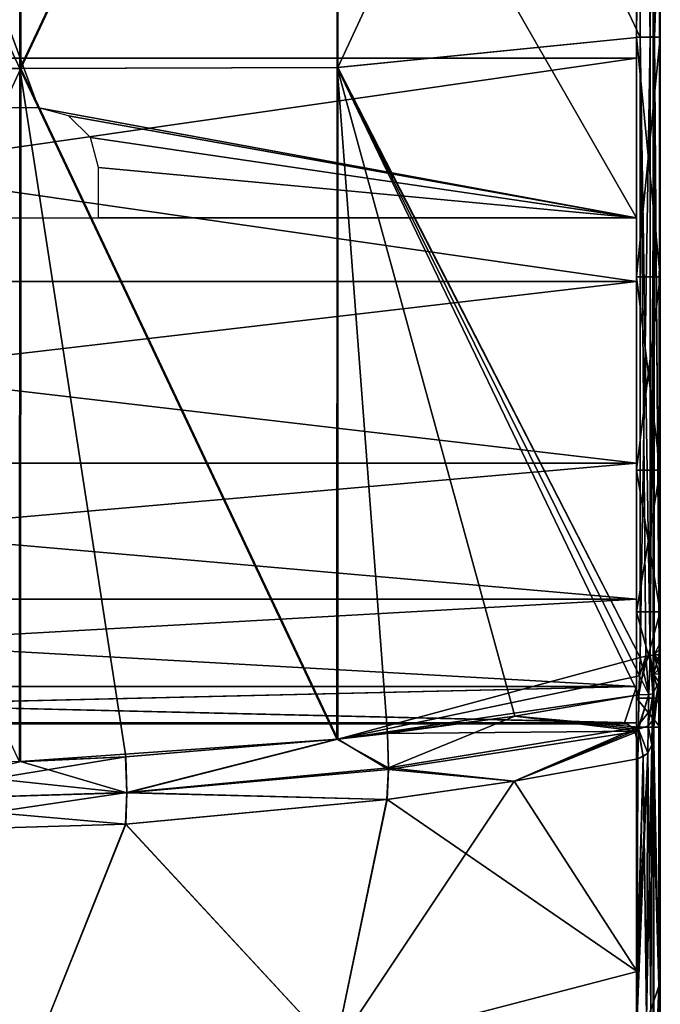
# Model space of a CAD drawing. Header units: millimetres. Extents: x -229 to 223, y -69 to 475.
# Tile 27 of 92: x 13 to 67, y 91 to 174. Entities that reach past the tile are written whole.
import ezdxf

# ---------------------------------------------------------------- set-up
doc = ezdxf.new("R2010")
doc.units = ezdxf.units.MM
doc.header["$LTSCALE"] = 65.185185
for name, color, linetype in [('100', 7, 'CONTINUOUS'), ('109', 7, 'CONTINUOUS'), ('110', 7, 'CONTINUOUS'), ('111', 7, 'CONTINUOUS'), ('112', 7, 'CONTINUOUS'), ('113', 7, 'CONTINUOUS'), ('114', 7, 'CONTINUOUS'), ('121', 7, 'CONTINUOUS'), ('128', 7, 'CONTINUOUS'), ('148', 7, 'CONTINUOUS'), ('149', 7, 'CONTINUOUS'), ('150', 7, 'CONTINUOUS'), ('153', 7, 'CONTINUOUS'), ('154', 7, 'CONTINUOUS'), ('155', 7, 'CONTINUOUS'), ('158', 7, 'CONTINUOUS'), ('159', 7, 'CONTINUOUS'), ('160', 7, 'CONTINUOUS'), ('161', 7, 'CONTINUOUS'), ('167', 7, 'CONTINUOUS'), ('188', 7, 'CONTINUOUS'), ('199', 7, 'CONTINUOUS'), ('205', 7, 'CONTINUOUS'), ('207', 7, 'CONTINUOUS'), ('208', 7, 'CONTINUOUS'), ('209', 7, 'CONTINUOUS'), ('210', 7, 'CONTINUOUS'), ('214', 7, 'CONTINUOUS'), ('76', 7, 'CONTINUOUS'), ('77', 7, 'CONTINUOUS'), ('79', 7, 'CONTINUOUS'), ('80', 7, 'CONTINUOUS'), ('82', 7, 'CONTINUOUS'), ('83', 7, 'CONTINUOUS'), ('84', 7, 'CONTINUOUS'), ('85', 7, 'CONTINUOUS'), ('86', 7, 'CONTINUOUS')]:
    doc.layers.add(name, color=color, linetype=linetype)

msp = doc.modelspace()

# ---------------------------------------------------------------- linework, layer by layer
at = {"layer": '100', "color": 7, "linetype": 'Continuous'}
for points in [[(-13.422, 227.506, 233.693), (-13.422, 169.506, 235.248), (13.503, 227.497, 233.687), (-13.422, 227.506, 233.693)], [(13.503, 227.497, 233.687), (-13.422, 169.506, 235.248), (13.503, 169.502, 235.241), (13.503, 227.497, 233.687)], [(13.503, 227.497, 233.687), (13.503, 169.502, 235.241), (40.038, 225.799, 229.229), (13.503, 227.497, 233.687)], [(40.038, 225.799, 229.229), (13.503, 169.502, 235.241), (40.038, 169.58, 230.678), (40.038, 225.799, 229.229)], [(40.038, 225.799, 229.229), (40.038, 169.58, 230.678), (65.32, 224.047, 220.382), (40.038, 225.799, 229.229)], [(65.32, 224.047, 220.382), (40.038, 169.58, 230.678), (65.32, 172.128, 221.769), (65.32, 224.047, 220.382)], [(65.32, 172.128, 221.769), (40.038, 169.58, 230.678), (65.32, 120.205, 219.039), (65.32, 172.128, 221.769)], [(-13.422, 169.506, 235.248), (-13.413, 111.47, 231.763), (13.503, 169.502, 235.241), (-13.422, 169.506, 235.248)], [(13.503, 169.502, 235.241), (-13.413, 111.47, 231.763), (13.494, 111.473, 231.757), (13.503, 169.502, 235.241)], [(13.503, 169.502, 235.241), (13.494, 111.473, 231.757), (40.035, 113.363, 227.363), (13.503, 169.502, 235.241)], [(40.038, 169.58, 230.678), (13.503, 169.502, 235.241), (40.035, 113.363, 227.363), (40.038, 169.58, 230.678)], [(40.038, 169.58, 230.678), (40.035, 113.363, 227.363), (65.32, 120.205, 219.039), (40.038, 169.58, 230.678)], [(65.32, 120.205, 219.039), (40.035, 113.363, 227.363), (65.268, 118.659, 218.918), (65.32, 120.205, 219.039)], [(65.268, 118.659, 218.918), (40.035, 113.363, 227.363), (65.213, 117.062, 218.789), (65.268, 118.659, 218.918)], [(65.213, 117.062, 218.789), (40.035, 113.363, 227.363), (54.832, 115.293, 222.886), (65.213, 117.062, 218.789)], [(54.832, 115.293, 222.886), (40.035, 113.363, 227.363), (44.179, 113.837, 226.263), (54.832, 115.293, 222.886)], [(40.035, 113.363, 227.363), (13.494, 111.473, 231.757), (22.28, 111.886, 230.796), (40.035, 113.363, 227.363)], [(13.494, 111.473, 231.757), (-13.413, 111.47, 231.763), (-0.001, 111.236, 232.311), (13.494, 111.473, 231.757)]]:
    msp.add_3dface(points, dxfattribs=at)
at = {"layer": '109', "color": 7, "linetype": 'Continuous'}
for points in [[(65.213, 117.062, 218.789), (54.832, 115.293, 222.886), (65.183, 114.194, 218.043), (65.213, 117.062, 218.789)], [(54.832, 115.293, 222.886), (44.179, 113.837, 226.263), (65.18, 114.018, 217.963), (54.832, 115.293, 222.886)], [(54.832, 115.293, 222.886), (65.18, 114.018, 217.963), (65.183, 114.194, 218.043), (54.832, 115.293, 222.886)], [(44.179, 113.837, 226.263), (40.035, 113.363, 227.363), (44.273, 110.807, 225.411), (44.179, 113.837, 226.263)], [(44.179, 113.837, 226.263), (44.273, 110.807, 225.411), (65.18, 114.018, 217.963), (44.179, 113.837, 226.263)], [(44.273, 110.807, 225.411), (54.776, 109.846, 220.464), (65.18, 114.018, 217.963), (44.273, 110.807, 225.411)], [(54.776, 109.846, 220.464), (65.12, 111.712, 216.426), (65.18, 114.018, 217.963), (54.776, 109.846, 220.464)], [(40.035, 113.363, 227.363), (22.28, 111.886, 230.796), (22.383, 108.852, 229.965), (40.035, 113.363, 227.363)], [(40.035, 113.363, 227.363), (22.383, 108.852, 229.965), (44.273, 110.807, 225.411), (40.035, 113.363, 227.363)], [(13.494, 111.473, 231.757), (-0.001, 111.236, 232.311), (22.383, 108.852, 229.965), (13.494, 111.473, 231.757)], [(22.28, 111.886, 230.796), (13.494, 111.473, 231.757), (22.383, 108.852, 229.965), (22.28, 111.886, 230.796)], [(-0.001, 111.236, 232.311), (-0.001, 108.195, 231.496), (22.383, 108.852, 229.965), (-0.001, 111.236, 232.311)], [(22.383, 108.852, 229.965), (44.151, 108.31, 223.797), (44.273, 110.807, 225.411), (22.383, 108.852, 229.965)], [(44.151, 108.31, 223.797), (54.776, 109.846, 220.464), (44.273, 110.807, 225.411), (44.151, 108.31, 223.797)], [(-0.001, 108.195, 231.496), (22.284, 106.245, 228.274), (22.383, 108.852, 229.965), (-0.001, 108.195, 231.496)], [(22.284, 106.245, 228.274), (44.151, 108.31, 223.797), (22.383, 108.852, 229.965), (22.284, 106.245, 228.274)], [(-0.001, 108.195, 231.496), (-0.001, 105.559, 229.778), (22.284, 106.245, 228.274), (-0.001, 108.195, 231.496)]]:
    msp.add_3dface(points, dxfattribs=at)
at = {"layer": '110', "color": 7, "linetype": 'Continuous'}
for points in [[(65.213, 117.062, 218.789), (65.183, 114.194, 218.043), (66.046, 117.09, 218.086), (65.213, 117.062, 218.789)], [(65.183, 114.194, 218.043), (65.989, 114.461, 217.398), (66.046, 117.09, 218.086), (65.183, 114.194, 218.043)], [(65.989, 114.461, 217.398), (66.322, 114.86, 216.472), (66.387, 117.163, 217.052), (65.989, 114.461, 217.398)], [(66.046, 117.09, 218.086), (65.989, 114.461, 217.398), (66.387, 117.163, 217.052), (66.046, 117.09, 218.086)], [(66.322, 114.86, 216.472), (65.989, 114.461, 217.398), (66.296, 112.877, 215.168), (66.322, 114.86, 216.472)], [(65.18, 114.018, 217.963), (65.12, 111.712, 216.426), (65.581, 111.907, 216.214), (65.18, 114.018, 217.963)], [(65.183, 114.194, 218.043), (65.18, 114.018, 217.963), (65.581, 111.907, 216.214), (65.183, 114.194, 218.043)], [(65.989, 114.461, 217.398), (65.183, 114.194, 218.043), (65.948, 112.182, 215.917), (65.989, 114.461, 217.398)], [(65.948, 112.182, 215.917), (65.183, 114.194, 218.043), (65.581, 111.907, 216.214), (65.948, 112.182, 215.917)], [(66.296, 112.877, 215.168), (65.989, 114.461, 217.398), (65.948, 112.182, 215.917), (66.296, 112.877, 215.168)]]:
    msp.add_3dface(points, dxfattribs=at)
at = {"layer": '111', "color": 7, "linetype": 'Continuous'}
for points in [[(65.32, 120.205, 219.039), (66.046, 117.09, 218.086), (66.159, 120.345, 218.341), (65.32, 120.205, 219.039)], [(66.046, 117.09, 218.086), (66.387, 117.163, 217.052), (66.159, 120.345, 218.341), (66.046, 117.09, 218.086)], [(66.159, 120.345, 218.341), (66.387, 117.163, 217.052), (66.399, 120.383, 217.85), (66.159, 120.345, 218.341)], [(66.399, 120.383, 217.85), (66.387, 117.163, 217.052), (66.442, 118.79, 217.181), (66.399, 120.383, 217.85)], [(66.498, 120.428, 217.307), (66.399, 120.383, 217.85), (66.442, 118.79, 217.181), (66.498, 120.428, 217.307)], [(65.32, 120.205, 219.039), (65.268, 118.659, 218.918), (66.046, 117.09, 218.086), (65.32, 120.205, 219.039)], [(65.268, 118.659, 218.918), (65.213, 117.062, 218.789), (66.046, 117.09, 218.086), (65.268, 118.659, 218.918)]]:
    msp.add_3dface(points, dxfattribs=at)
at = {"layer": '112', "color": 7, "linetype": 'Continuous'}
for points in [[(66.498, 120.428, 217.307), (66.442, 118.79, 217.181), (66.918, 120.428, 206.365), (66.498, 120.428, 217.307)], [(66.918, 120.428, 206.365), (66.442, 118.79, 217.181), (66.892, 119.21, 205.878), (66.918, 120.428, 206.365)], [(66.442, 118.79, 217.181), (66.387, 117.163, 217.052), (66.883, 118.154, 205.102), (66.442, 118.79, 217.181)], [(66.892, 119.21, 205.878), (66.442, 118.79, 217.181), (66.883, 118.154, 205.102), (66.892, 119.21, 205.878)], [(66.322, 114.86, 216.472), (66.296, 112.877, 215.168), (66.883, 118.154, 205.102), (66.322, 114.86, 216.472)], [(66.883, 118.154, 205.102), (66.296, 112.877, 215.168), (66.866, 92.67, 177.653), (66.883, 118.154, 205.102)], [(66.387, 117.163, 217.052), (66.322, 114.86, 216.472), (66.883, 118.154, 205.102), (66.387, 117.163, 217.052)], [(66.296, 112.877, 215.168), (66.205, 90.694, 192.352), (66.866, 92.67, 177.653), (66.296, 112.877, 215.168)], [(66.205, 90.694, 192.352), (66.074, 70.938, 167.404), (66.866, 92.67, 177.653), (66.205, 90.694, 192.352)], [(66.866, 92.67, 177.653), (66.074, 70.938, 167.404), (66.84, 70.938, 147.462), (66.866, 92.67, 177.653)]]:
    msp.add_3dface(points, dxfattribs=at)
at = {"layer": '113', "color": 7, "linetype": 'Continuous'}
for points in [[(65.948, 112.182, 215.917), (65.581, 111.907, 216.214), (65.854, 89.934, 193.022), (65.948, 112.182, 215.917)], [(66.205, 90.694, 192.352), (65.948, 112.182, 215.917), (65.854, 89.934, 193.022), (66.205, 90.694, 192.352)], [(66.296, 112.877, 215.168), (65.948, 112.182, 215.917), (66.205, 90.694, 192.352), (66.296, 112.877, 215.168)], [(65.854, 89.934, 193.022), (65.581, 111.907, 216.214), (65.03, 89.42, 193.476), (65.854, 89.934, 193.022)], [(65.03, 89.42, 193.476), (65.581, 111.907, 216.214), (65.052, 93.899, 198.475), (65.03, 89.42, 193.476)], [(65.581, 111.907, 216.214), (65.12, 111.712, 216.426), (65.052, 93.899, 198.475), (65.581, 111.907, 216.214)]]:
    msp.add_3dface(points, dxfattribs=at)
at = {"layer": '114', "color": 7, "linetype": 'Continuous'}
for points in [[(65.12, 111.712, 216.426), (54.776, 109.846, 220.464), (65.052, 93.899, 198.475), (65.12, 111.712, 216.426)], [(54.776, 109.846, 220.464), (44.151, 108.31, 223.797), (65.052, 93.899, 198.475), (54.776, 109.846, 220.464)], [(44.151, 108.31, 223.797), (22.284, 106.245, 228.274), (39.787, 87.334, 204.469), (44.151, 108.31, 223.797)], [(65.052, 93.899, 198.475), (44.151, 108.31, 223.797), (39.787, 87.334, 204.469), (65.052, 93.899, 198.475)], [(22.284, 106.245, 228.274), (-0.001, 105.559, 229.778), (13.389, 84.005, 207.509), (22.284, 106.245, 228.274)], [(22.284, 106.245, 228.274), (13.389, 84.005, 207.509), (39.787, 87.334, 204.469), (22.284, 106.245, 228.274)], [(65.03, 89.42, 193.476), (65.052, 93.899, 198.475), (39.787, 87.334, 204.469), (65.03, 89.42, 193.476)]]:
    msp.add_3dface(points, dxfattribs=at)
at = {"layer": '121', "color": 7, "linetype": 'Continuous'}
for points in [[(66.515, 172.155, 220.023), (66.933, 183.869, 209.244), (66.518, 223.94, 218.639), (66.515, 172.155, 220.023)], [(66.916, 121.256, 206.511), (66.933, 183.869, 209.244), (66.515, 172.155, 220.023), (66.916, 121.256, 206.511)], [(66.498, 120.428, 217.307), (66.916, 121.256, 206.511), (66.515, 172.155, 220.023), (66.498, 120.428, 217.307)], [(66.916, 121.256, 206.511), (66.498, 120.428, 217.307), (66.916, 120.84, 206.455), (66.916, 121.256, 206.511)], [(66.498, 120.428, 217.307), (66.918, 120.428, 206.365), (66.916, 120.84, 206.455), (66.498, 120.428, 217.307)]]:
    msp.add_3dface(points, dxfattribs=at)
at = {"layer": '128', "color": 7, "linetype": 'Continuous'}
for points in [[(65.32, 224.047, 220.382), (65.32, 172.128, 221.769), (66.16, 172.152, 221.06), (65.32, 224.047, 220.382)], [(66.158, 224.014, 219.674), (65.32, 224.047, 220.382), (66.16, 172.152, 221.06), (66.158, 224.014, 219.674)], [(66.518, 223.94, 218.639), (66.158, 224.014, 219.674), (66.16, 172.152, 221.06), (66.518, 223.94, 218.639)], [(66.515, 172.155, 220.023), (66.518, 223.94, 218.639), (66.16, 172.152, 221.06), (66.515, 172.155, 220.023)], [(65.32, 172.128, 221.769), (65.32, 120.205, 219.039), (66.16, 172.152, 221.06), (65.32, 172.128, 221.769)], [(65.32, 120.205, 219.039), (66.159, 120.345, 218.341), (66.16, 172.152, 221.06), (65.32, 120.205, 219.039)], [(66.159, 120.345, 218.341), (66.399, 120.383, 217.85), (66.515, 172.155, 220.023), (66.159, 120.345, 218.341)], [(66.159, 120.345, 218.341), (66.515, 172.155, 220.023), (66.16, 172.152, 221.06), (66.159, 120.345, 218.341)], [(66.399, 120.383, 217.85), (66.498, 120.428, 217.307), (66.515, 172.155, 220.023), (66.399, 120.383, 217.85)]]:
    msp.add_3dface(points, dxfattribs=at)
at = {"layer": '148', "color": 7, "linetype": 'Continuous'}
for points in [[(66.458, 93.339, 174.991), (66.458, 119.67, 203.507), (66.4, 91.629, 176.375), (66.458, 93.339, 174.991)], [(66.4, 91.629, 176.375), (66.458, 119.67, 203.507), (66.4, 118.154, 205.102), (66.4, 91.629, 176.375)], [(66.4, 69.062, 144.445), (66.458, 70.938, 143.295), (66.458, 93.339, 174.991), (66.4, 69.062, 144.445)], [(66.4, 69.062, 144.445), (66.458, 93.339, 174.991), (66.4, 91.629, 176.375), (66.4, 69.062, 144.445)]]:
    msp.add_3dface(points, dxfattribs=at)
at = {"layer": '149', "color": 7, "linetype": 'Continuous'}
for points in [[(66.458, 121.46, 204.32), (66.4, 121.258, 206.511), (66.4, 119.587, 206.068), (66.458, 121.46, 204.32)], [(66.458, 120.497, 204.065), (66.458, 121.46, 204.32), (66.4, 119.587, 206.068), (66.458, 120.497, 204.065)], [(66.4, 118.154, 205.102), (66.458, 119.67, 203.507), (66.458, 120.497, 204.065), (66.4, 118.154, 205.102)], [(66.4, 118.154, 205.102), (66.458, 120.497, 204.065), (66.4, 119.587, 206.068), (66.4, 118.154, 205.102)]]:
    msp.add_3dface(points, dxfattribs=at)
at = {"layer": '150', "color": 7, "linetype": 'Continuous'}
for points in [[(66.4, 183.871, 209.243), (66.4, 152.531, 208.64), (66.458, 180.58, 207.052), (66.4, 183.871, 209.243)], [(66.458, 180.58, 207.052), (66.4, 152.531, 208.64), (66.458, 150.989, 206.368), (66.458, 180.58, 207.052)], [(66.4, 152.531, 208.64), (66.4, 121.258, 206.511), (66.458, 150.989, 206.368), (66.4, 152.531, 208.64)], [(66.4, 121.258, 206.511), (66.458, 121.46, 204.32), (66.458, 150.989, 206.368), (66.4, 121.258, 206.511)]]:
    msp.add_3dface(points, dxfattribs=at)
at = {"layer": '153', "color": 7, "linetype": 'Continuous'}
for points in [[(13.422, 227.506, -233.693), (13.422, 169.506, -235.248), (-13.503, 227.497, -233.687), (13.422, 227.506, -233.693)], [(-13.503, 227.497, -233.687), (13.422, 169.506, -235.248), (-13.503, 169.502, -235.241), (-13.503, 227.497, -233.687)], [(13.422, 227.506, -233.693), (39.96, 225.798, -229.25), (13.422, 169.506, -235.248), (13.422, 227.506, -233.693)], [(39.96, 225.798, -229.25), (39.96, 169.576, -230.698), (13.422, 169.506, -235.248), (39.96, 225.798, -229.25)], [(39.96, 169.576, -230.698), (39.96, 225.798, -229.25), (65.319, 172.119, -221.769), (39.96, 169.576, -230.698)], [(65.319, 172.119, -221.769), (39.96, 225.798, -229.25), (65.319, 224.034, -220.383), (65.319, 172.119, -221.769)], [(65.32, 120.205, -219.039), (39.96, 169.576, -230.698), (65.319, 172.119, -221.769), (65.32, 120.205, -219.039)], [(13.422, 169.506, -235.248), (13.413, 111.47, -231.763), (-13.503, 169.502, -235.241), (13.422, 169.506, -235.248)], [(13.413, 111.47, -231.763), (13.422, 169.506, -235.248), (22.281, 111.886, -230.796), (13.413, 111.47, -231.763)], [(39.96, 169.576, -230.698), (39.957, 113.354, -227.383), (13.422, 169.506, -235.248), (39.96, 169.576, -230.698)], [(13.422, 169.506, -235.248), (39.957, 113.354, -227.383), (22.281, 111.886, -230.796), (13.422, 169.506, -235.248)], [(39.957, 113.354, -227.383), (39.96, 169.576, -230.698), (44.18, 113.836, -226.263), (39.957, 113.354, -227.383)], [(44.18, 113.836, -226.263), (39.96, 169.576, -230.698), (54.833, 115.293, -222.886), (44.18, 113.836, -226.263)], [(54.833, 115.293, -222.886), (39.96, 169.576, -230.698), (65.213, 117.061, -218.789), (54.833, 115.293, -222.886)], [(65.213, 117.061, -218.789), (39.96, 169.576, -230.698), (65.268, 118.659, -218.918), (65.213, 117.061, -218.789)], [(65.268, 118.659, -218.918), (39.96, 169.576, -230.698), (65.32, 120.205, -219.039), (65.268, 118.659, -218.918)]]:
    msp.add_3dface(points, dxfattribs=at)
at = {"layer": '154', "color": 7, "linetype": 'Continuous'}
for points in [[(65.319, 172.119, -221.769), (65.319, 224.034, -220.383), (66.161, 172.156, -221.06), (65.319, 172.119, -221.769)], [(65.319, 224.034, -220.383), (66.159, 224.019, -219.673), (66.161, 172.156, -221.06), (65.319, 224.034, -220.383)], [(66.161, 172.156, -221.06), (66.159, 224.019, -219.673), (66.518, 223.94, -218.639), (66.161, 172.156, -221.06)], [(66.515, 172.156, -220.023), (66.161, 172.156, -221.06), (66.518, 223.94, -218.639), (66.515, 172.156, -220.023)], [(65.319, 172.119, -221.769), (66.161, 172.156, -221.06), (66.159, 120.345, -218.341), (65.319, 172.119, -221.769)], [(65.32, 120.205, -219.039), (65.319, 172.119, -221.769), (65.79, 120.313, -218.751), (65.32, 120.205, -219.039)], [(65.319, 172.119, -221.769), (66.159, 120.345, -218.341), (65.79, 120.313, -218.751), (65.319, 172.119, -221.769)], [(66.159, 120.345, -218.341), (66.161, 172.156, -221.06), (66.515, 172.156, -220.023), (66.159, 120.345, -218.341)], [(66.498, 120.428, -217.307), (66.159, 120.345, -218.341), (66.515, 172.156, -220.023), (66.498, 120.428, -217.307)]]:
    msp.add_3dface(points, dxfattribs=at)
at = {"layer": '155', "color": 7, "linetype": 'Continuous'}
for points in [[(66.515, 172.156, -220.023), (66.518, 223.94, -218.639), (66.933, 183.868, -209.244), (66.515, 172.156, -220.023)], [(66.916, 121.259, -206.511), (66.515, 172.156, -220.023), (66.933, 183.868, -209.244), (66.916, 121.259, -206.511)], [(66.498, 120.428, -217.307), (66.515, 172.156, -220.023), (66.916, 120.84, -206.455), (66.498, 120.428, -217.307)], [(66.916, 120.84, -206.455), (66.515, 172.156, -220.023), (66.916, 121.259, -206.511), (66.916, 120.84, -206.455)], [(66.918, 120.428, -206.365), (66.498, 120.428, -217.307), (66.916, 120.84, -206.455), (66.918, 120.428, -206.365)]]:
    msp.add_3dface(points, dxfattribs=at)
at = {"layer": '158', "color": 7, "linetype": 'Continuous'}
for points in [[(66.442, 118.792, -217.182), (66.498, 120.428, -217.307), (66.887, 118.83, -205.645), (66.442, 118.792, -217.182)], [(66.498, 120.428, -217.307), (66.918, 120.428, -206.365), (66.907, 120, -206.234), (66.498, 120.428, -217.307)], [(66.887, 118.83, -205.645), (66.498, 120.428, -217.307), (66.899, 119.587, -206.067), (66.887, 118.83, -205.645)], [(66.899, 119.587, -206.067), (66.498, 120.428, -217.307), (66.907, 120, -206.234), (66.899, 119.587, -206.067)], [(66.387, 117.163, -217.052), (66.442, 118.792, -217.182), (66.883, 118.154, -205.102), (66.387, 117.163, -217.052)], [(66.883, 118.154, -205.102), (66.442, 118.792, -217.182), (66.887, 118.83, -205.645), (66.883, 118.154, -205.102)], [(66.866, 92.67, -177.653), (66.387, 117.163, -217.052), (66.883, 118.154, -205.102), (66.866, 92.67, -177.653)], [(66.322, 114.861, -216.472), (66.387, 117.163, -217.052), (66.866, 92.67, -177.653), (66.322, 114.861, -216.472)], [(66.296, 112.873, -215.165), (66.322, 114.861, -216.472), (66.866, 92.67, -177.653), (66.296, 112.873, -215.165)], [(66.206, 90.696, -192.351), (66.296, 112.873, -215.165), (66.866, 92.67, -177.653), (66.206, 90.696, -192.351)], [(66.84, 70.938, -147.463), (66.206, 90.696, -192.351), (66.866, 92.67, -177.653), (66.84, 70.938, -147.463)]]:
    msp.add_3dface(points, dxfattribs=at)
at = {"layer": '159', "color": 7, "linetype": 'Continuous'}
for points in [[(65.79, 120.313, -218.751), (66.159, 120.345, -218.341), (66.047, 117.09, -218.086), (65.79, 120.313, -218.751)], [(66.159, 120.345, -218.341), (66.387, 117.163, -217.052), (66.047, 117.09, -218.086), (66.159, 120.345, -218.341)], [(66.159, 120.345, -218.341), (66.498, 120.428, -217.307), (66.442, 118.792, -217.182), (66.159, 120.345, -218.341)], [(66.159, 120.345, -218.341), (66.442, 118.792, -217.182), (66.387, 117.163, -217.052), (66.159, 120.345, -218.341)], [(65.213, 117.061, -218.789), (65.268, 118.659, -218.918), (65.79, 120.313, -218.751), (65.213, 117.061, -218.789)], [(65.213, 117.061, -218.789), (65.79, 120.313, -218.751), (66.047, 117.09, -218.086), (65.213, 117.061, -218.789)], [(65.268, 118.659, -218.918), (65.32, 120.205, -219.039), (65.79, 120.313, -218.751), (65.268, 118.659, -218.918)]]:
    msp.add_3dface(points, dxfattribs=at)
at = {"layer": '160', "color": 7, "linetype": 'Continuous'}
for points in [[(65.186, 114.367, -218.117), (66.047, 117.09, -218.086), (65.183, 114.195, -218.043), (65.186, 114.367, -218.117)], [(65.183, 114.195, -218.043), (66.047, 117.09, -218.086), (65.989, 114.461, -217.398), (65.183, 114.195, -218.043)], [(65.213, 117.061, -218.789), (66.047, 117.09, -218.086), (65.186, 114.367, -218.117), (65.213, 117.061, -218.789)], [(66.387, 117.163, -217.052), (66.322, 114.861, -216.472), (65.989, 114.461, -217.398), (66.387, 117.163, -217.052)], [(66.047, 117.09, -218.086), (66.387, 117.163, -217.052), (65.989, 114.461, -217.398), (66.047, 117.09, -218.086)], [(66.322, 114.861, -216.472), (66.296, 112.873, -215.165), (65.989, 114.461, -217.398), (66.322, 114.861, -216.472)], [(65.12, 111.711, -216.425), (65.183, 114.195, -218.043), (65.948, 112.182, -215.917), (65.12, 111.711, -216.425)], [(65.183, 114.195, -218.043), (65.989, 114.461, -217.398), (65.948, 112.182, -215.917), (65.183, 114.195, -218.043)], [(65.989, 114.461, -217.398), (66.296, 112.873, -215.165), (65.948, 112.182, -215.917), (65.989, 114.461, -217.398)]]:
    msp.add_3dface(points, dxfattribs=at)
at = {"layer": '161', "color": 7, "linetype": 'Continuous'}
for points in [[(54.833, 115.293, -222.886), (65.213, 117.061, -218.789), (65.186, 114.367, -218.117), (54.833, 115.293, -222.886)], [(44.18, 113.836, -226.263), (54.833, 115.293, -222.886), (44.277, 110.963, -225.48), (44.18, 113.836, -226.263)], [(54.833, 115.293, -222.886), (65.186, 114.367, -218.117), (44.277, 110.963, -225.48), (54.833, 115.293, -222.886)], [(39.957, 113.354, -227.383), (44.18, 113.836, -226.263), (44.277, 110.963, -225.48), (39.957, 113.354, -227.383)], [(44.277, 110.963, -225.48), (65.186, 114.367, -218.117), (54.764, 109.843, -220.467), (44.277, 110.963, -225.48)], [(65.186, 114.367, -218.117), (65.183, 114.195, -218.043), (54.764, 109.843, -220.467), (65.186, 114.367, -218.117)], [(65.183, 114.195, -218.043), (65.12, 111.711, -216.425), (54.764, 109.843, -220.467), (65.183, 114.195, -218.043)], [(22.281, 111.886, -230.796), (39.957, 113.354, -227.383), (22.387, 108.891, -229.981), (22.281, 111.886, -230.796)], [(22.387, 108.891, -229.981), (39.957, 113.354, -227.383), (44.277, 110.963, -225.48), (22.387, 108.891, -229.981)], [(13.413, 111.47, -231.763), (22.281, 111.886, -230.796), (0.001, 108.195, -231.496), (13.413, 111.47, -231.763)], [(0.001, 108.195, -231.496), (22.281, 111.886, -230.796), (22.387, 108.891, -229.981), (0.001, 108.195, -231.496)], [(22.387, 108.891, -229.981), (44.277, 110.963, -225.48), (44.131, 108.307, -223.801), (22.387, 108.891, -229.981)], [(44.131, 108.307, -223.801), (44.277, 110.963, -225.48), (54.764, 109.843, -220.467), (44.131, 108.307, -223.801)], [(0.001, 108.195, -231.496), (22.387, 108.891, -229.981), (0.001, 105.559, -229.778), (0.001, 108.195, -231.496)], [(0.001, 105.559, -229.778), (22.387, 108.891, -229.981), (22.264, 106.243, -228.276), (0.001, 105.559, -229.778)], [(22.264, 106.243, -228.276), (22.387, 108.891, -229.981), (44.131, 108.307, -223.801), (22.264, 106.243, -228.276)]]:
    msp.add_3dface(points, dxfattribs=at)
at = {"layer": '167', "color": 7, "linetype": 'Continuous'}
for points in [[(54.764, 109.843, -220.467), (65.12, 111.711, -216.425), (65.053, 93.9, -198.475), (54.764, 109.843, -220.467)], [(44.131, 108.307, -223.801), (54.764, 109.843, -220.467), (39.788, 87.334, -204.469), (44.131, 108.307, -223.801)], [(54.764, 109.843, -220.467), (65.053, 93.9, -198.475), (39.788, 87.334, -204.469), (54.764, 109.843, -220.467)], [(22.264, 106.243, -228.276), (44.131, 108.307, -223.801), (39.788, 87.334, -204.469), (22.264, 106.243, -228.276)], [(0.001, 105.559, -229.778), (22.264, 106.243, -228.276), (13.39, 84.005, -207.509), (0.001, 105.559, -229.778)], [(22.264, 106.243, -228.276), (39.788, 87.334, -204.469), (13.39, 84.005, -207.509), (22.264, 106.243, -228.276)], [(65.053, 93.9, -198.475), (64.939, 74.887, -175.631), (39.788, 87.334, -204.469), (65.053, 93.9, -198.475)], [(65.03, 89.42, -193.476), (64.939, 74.887, -175.631), (65.053, 93.9, -198.475), (65.03, 89.42, -193.476)]]:
    msp.add_3dface(points, dxfattribs=at)
at = {"layer": '188', "color": 7, "linetype": 'Continuous'}
for points in [[(66.4, 152.531, -208.64), (66.4, 183.871, -209.243), (66.458, 180.58, -207.052), (66.4, 152.531, -208.64)], [(66.458, 150.989, -206.368), (66.4, 152.531, -208.64), (66.458, 180.58, -207.052), (66.458, 150.989, -206.368)], [(66.4, 121.258, -206.511), (66.4, 152.531, -208.64), (66.458, 121.46, -204.32), (66.4, 121.258, -206.511)], [(66.458, 121.46, -204.32), (66.4, 152.531, -208.64), (66.458, 150.989, -206.368), (66.458, 121.46, -204.32)]]:
    msp.add_3dface(points, dxfattribs=at)
at = {"layer": '199', "color": 7, "linetype": 'Continuous'}
for points in [[(65.948, 112.182, -215.917), (65.03, 89.42, -193.476), (65.053, 93.9, -198.475), (65.948, 112.182, -215.917)], [(65.03, 89.42, -193.476), (65.948, 112.182, -215.917), (65.855, 89.935, -193.021), (65.03, 89.42, -193.476)], [(65.12, 111.711, -216.425), (65.948, 112.182, -215.917), (65.053, 93.9, -198.475), (65.12, 111.711, -216.425)], [(66.296, 112.873, -215.165), (66.206, 90.696, -192.351), (65.855, 89.935, -193.021), (66.296, 112.873, -215.165)], [(65.948, 112.182, -215.917), (66.296, 112.873, -215.165), (65.855, 89.935, -193.021), (65.948, 112.182, -215.917)]]:
    msp.add_3dface(points, dxfattribs=at)
at = {"layer": '205', "color": 7, "linetype": 'Continuous'}
for points in [[(66.431, 120.426, -204.223), (66.45, 120.047, -203.865), (66.404, 120.006, -205.145), (66.431, 120.426, -204.223)], [(66.404, 120.006, -205.145), (66.45, 120.047, -203.865), (66.378, 119.587, -206.068), (66.404, 120.006, -205.145)], [(66.378, 119.587, -206.068), (66.45, 120.047, -203.865), (66.394, 118.83, -205.645), (66.378, 119.587, -206.068)], [(66.45, 120.047, -203.865), (66.457, 119.67, -203.507), (66.394, 118.83, -205.645), (66.45, 120.047, -203.865)], [(66.394, 118.83, -205.645), (66.457, 119.67, -203.507), (66.4, 118.154, -205.102), (66.394, 118.83, -205.645)]]:
    msp.add_3dface(points, dxfattribs=at)
at = {"layer": '207', "color": 7, "linetype": 'Continuous'}
for points in [[(66.4, 118.154, -205.102), (66.457, 119.67, -203.507), (66.457, 93.339, -174.991), (66.4, 118.154, -205.102)], [(66.4, 91.629, -176.375), (66.4, 118.154, -205.102), (66.457, 93.339, -174.991), (66.4, 91.629, -176.375)], [(66.457, 70.938, -143.295), (66.4, 91.629, -176.375), (66.457, 93.339, -174.991), (66.457, 70.938, -143.295)], [(66.457, 70.938, -143.295), (66.4, 69.062, -144.445), (66.4, 91.629, -176.375), (66.457, 70.938, -143.295)]]:
    msp.add_3dface(points, dxfattribs=at)
at = {"layer": '208', "color": 7, "linetype": 'Continuous'}
for points in [[(63.8, 114.695, 5), (64.263, 114.602, 5.002), (63.8, 114.63), (63.8, 114.695, 5)], [(63.8, 114.63), (64.263, 114.602, 5.002), (63.8, 114.695, -5), (63.8, 114.63)], [(63.8, 114.695, -5), (64.263, 114.602, 5.002), (64.263, 114.602, -5.002), (63.8, 114.695, -5)], [(64.263, 114.602, 5.002), (64.649, 114.344, 5.009), (64.263, 114.602, -5.002), (64.263, 114.602, 5.002)], [(64.263, 114.602, -5.002), (64.649, 114.344, 5.009), (64.649, 114.344, -5.009), (64.263, 114.602, -5.002)], [(64.649, 114.344, 5.009), (64.907, 113.958, 5.019), (64.649, 114.344, -5.009), (64.649, 114.344, 5.009)], [(64.649, 114.344, -5.009), (64.907, 113.958, 5.019), (64.907, 113.958, -5.019), (64.649, 114.344, -5.009)], [(65, 113.43), (65, 113.495, -5.031), (64.907, 113.958, -5.019), (65, 113.43)], [(65, 113.495, 5.031), (65, 113.43), (64.907, 113.958, -5.019), (65, 113.495, 5.031)], [(64.907, 113.958, 5.019), (65, 113.495, 5.031), (64.907, 113.958, -5.019), (64.907, 113.958, 5.019)]]:
    msp.add_3dface(points, dxfattribs=at)
at = {"layer": '209', "color": 7, "linetype": 'Continuous'}
for points in [[(65, 170.353, 135.456), (65, 151.662, 113.516), (-65, 170.353, 135.456), (65, 170.353, 135.456)], [(-65, 170.353, 135.456), (65, 151.662, 113.516), (-65, 151.662, 113.516), (-65, 170.353, 135.456)], [(-65, 170.349, -135.451), (-65, 151.663, -113.516), (65, 170.349, -135.451), (-65, 170.349, -135.451)], [(65, 170.349, -135.451), (-65, 151.663, -113.516), (65, 151.663, -113.516), (65, 170.349, -135.451)], [(-65, 151.663, -113.516), (-65, 136.453, -89.025), (65, 151.663, -113.516), (-65, 151.663, -113.516)], [(65, 151.663, -113.516), (-65, 136.453, -89.025), (65, 136.453, -89.025), (65, 151.663, -113.516)], [(65, 151.662, 113.516), (65, 136.453, 89.025), (-65, 151.662, 113.516), (65, 151.662, 113.516)], [(-65, 151.662, 113.516), (65, 136.453, 89.025), (-65, 136.453, 89.025), (-65, 151.662, 113.516)], [(65, 136.453, 89.025), (65, 125.076, 62.549), (-65, 136.453, 89.025), (65, 136.453, 89.025)], [(-65, 136.453, 89.025), (65, 125.076, 62.549), (-65, 125.076, 62.549), (-65, 136.453, 89.025)], [(-65, 136.453, -89.025), (-65, 125.076, -62.549), (65, 136.453, -89.025), (-65, 136.453, -89.025)], [(65, 136.453, -89.025), (-65, 125.076, -62.549), (65, 125.076, -62.549), (65, 136.453, -89.025)], [(65, 125.076, 62.549), (65, 117.776, 34.659), (-65, 125.076, 62.549), (65, 125.076, 62.549)], [(-65, 125.076, 62.549), (65, 117.776, 34.659), (-65, 117.776, 34.659), (-65, 125.076, 62.549)], [(-65, 125.076, -62.549), (-65, 117.776, -34.659), (65, 125.076, -62.549), (-65, 125.076, -62.549)], [(65, 125.076, -62.549), (-65, 117.776, -34.659), (65, 117.776, -34.659), (65, 125.076, -62.549)], [(65, 114.723, 6), (64, 114.723, 6), (-65, 117.776, 34.659), (65, 114.723, 6)], [(-65, 117.776, 34.659), (64, 114.723, 6), (-64, 114.723, 6), (-65, 117.776, 34.659)], [(65, 117.776, 34.659), (65, 114.723, 6), (-65, 117.776, 34.659), (65, 117.776, 34.659)], [(-65, 114.723, -6), (-64, 114.723, -6), (65, 117.776, -34.659), (-65, 114.723, -6)], [(-65, 117.776, -34.659), (-65, 114.723, -6), (65, 117.776, -34.659), (-65, 117.776, -34.659)], [(65, 117.776, -34.659), (-64, 114.723, -6), (64, 114.723, -6), (65, 117.776, -34.659)], [(65, 114.723, -6), (65, 117.776, -34.659), (64, 114.723, -6), (65, 114.723, -6)], [(64, 114.723, 6), (64, 114.709, 5.5), (-64, 114.723, 6), (64, 114.723, 6)], [(-64, 114.723, 6), (64, 114.709, 5.5), (-64, 114.709, 5.5), (-64, 114.723, 6)], [(-64, 114.723, -6), (-64, 114.709, -5.5), (64, 114.723, -6), (-64, 114.723, -6)], [(64, 114.723, -6), (-64, 114.709, -5.5), (64, 114.709, -5.5), (64, 114.723, -6)], [(64, 114.695, 5), (63.8, 114.695, 5), (-64, 114.709, 5.5), (64, 114.695, 5)], [(-64, 114.709, 5.5), (63.8, 114.695, 5), (-63.8, 114.695, 5), (-64, 114.709, 5.5)], [(64, 114.709, 5.5), (64, 114.695, 5), (-64, 114.709, 5.5), (64, 114.709, 5.5)], [(-64, 114.695, -5), (-63.8, 114.695, -5), (64, 114.709, -5.5), (-64, 114.695, -5)], [(-64, 114.709, -5.5), (-64, 114.695, -5), (64, 114.709, -5.5), (-64, 114.709, -5.5)], [(-63.8, 114.695, -5), (63.8, 114.695, -5), (64, 114.709, -5.5), (-63.8, 114.695, -5)], [(63.8, 114.695, 5), (63.8, 114.63), (-63.8, 114.695, 5), (63.8, 114.695, 5)], [(63.8, 114.63), (63.8, 114.695, -5), (-63.8, 114.63), (63.8, 114.63)], [(-63.8, 114.695, 5), (63.8, 114.63), (-63.8, 114.63), (-63.8, 114.695, 5)], [(-63.8, 114.63), (63.8, 114.695, -5), (-63.8, 114.695, -5), (-63.8, 114.63)], [(64, 114.709, -5.5), (63.8, 114.695, -5), (64, 114.695, -5), (64, 114.709, -5.5)]]:
    msp.add_3dface(points, dxfattribs=at)
at = {"layer": '210', "color": 7, "linetype": 'Continuous'}
for points in [[(65, 151.662, 113.516), (65, 170.353, 135.456), (65, 169.08, 135.875), (65, 151.662, 113.516)], [(65, 170.353, 135.456), (65, 169.5, 136.3), (65, 168.902, 136.3), (65, 170.353, 135.456)], [(65, 169.08, 135.875), (65, 170.353, 135.456), (65, 169.132, 136.147), (65, 169.08, 135.875)], [(65, 169.132, 136.147), (65, 170.353, 135.456), (65, 168.902, 136.3), (65, 169.132, 136.147)], [(65, 169.5, 137.5), (65, 162.5, 137.5), (65, 169.5, 136.3), (65, 169.5, 137.5)], [(65, 169.5, 136.3), (65, 162.5, 137.5), (65, 168.902, 136.3), (65, 169.5, 136.3)], [(65, 150.412, 113.837), (65, 151.662, 113.516), (65, 169.08, 135.875), (65, 150.412, 113.837)], [(65, 162.5, 137.5), (65, 162.5, 136.3), (65, 168.902, 136.3), (65, 162.5, 137.5)], [(65, 136.453, 89.025), (65, 151.662, 113.516), (65, 150.412, 113.837), (65, 136.453, 89.025)], [(65, 135.223, 89.262), (65, 136.453, 89.025), (65, 150.412, 113.837), (65, 135.223, 89.262)], [(65, 125.076, 62.549), (65, 136.453, 89.025), (65, 135.223, 89.262), (65, 125.076, 62.549)], [(65, 123.863, 62.713), (65, 125.076, 62.549), (65, 135.223, 89.262), (65, 123.863, 62.713)], [(65, 117.776, 34.659), (65, 125.076, 62.549), (65, 123.863, 62.713), (65, 117.776, 34.659)], [(65, 116.575, 34.758), (65, 117.776, 34.659), (65, 123.863, 62.713), (65, 116.575, 34.758)], [(65, 114.723, 6), (65, 117.776, 34.659), (65, 116.575, 34.758), (65, 114.723, 6)], [(65, 113.524, 6.037), (65, 114.723, 6), (65, 116.575, 34.758), (65, 113.524, 6.037)]]:
    msp.add_3dface(points, dxfattribs=at)
at = {"layer": '214', "color": 7, "linetype": 'Continuous'}
for points in [[(65, 170.349, -135.451), (65, 151.663, -113.516), (65, 169.5, -136.308), (65, 170.349, -135.451)], [(65, 151.663, -113.516), (65, 169.08, -135.875), (65, 169.5, -136.308), (65, 151.663, -113.516)], [(65, 168.902, -136.3), (65, 162.5, -137.5), (65, 169.5, -137.5), (65, 168.902, -136.3)], [(65, 169.132, -136.147), (65, 168.902, -136.3), (65, 169.5, -137.5), (65, 169.132, -136.147)], [(65, 169.08, -135.875), (65, 169.132, -136.147), (65, 169.5, -136.308), (65, 169.08, -135.875)], [(65, 169.5, -136.308), (65, 169.132, -136.147), (65, 169.5, -137.5), (65, 169.5, -136.308)], [(65, 169.08, -135.875), (65, 151.663, -113.516), (65, 150.412, -113.837), (65, 169.08, -135.875)], [(65, 162.5, -136.3), (65, 162.5, -137.5), (65, 168.902, -136.3), (65, 162.5, -136.3)], [(65, 151.663, -113.516), (65, 136.453, -89.025), (65, 150.412, -113.837), (65, 151.663, -113.516)], [(65, 150.412, -113.837), (65, 136.453, -89.025), (65, 135.223, -89.262), (65, 150.412, -113.837)], [(65, 136.453, -89.025), (65, 125.076, -62.549), (65, 135.223, -89.262), (65, 136.453, -89.025)], [(65, 135.223, -89.262), (65, 125.076, -62.549), (65, 123.863, -62.713), (65, 135.223, -89.262)], [(65, 125.076, -62.549), (65, 117.776, -34.659), (65, 123.863, -62.713), (65, 125.076, -62.549)], [(65, 123.863, -62.713), (65, 117.776, -34.659), (65, 116.575, -34.758), (65, 123.863, -62.713)], [(65, 117.776, -34.659), (65, 114.723, -6), (65, 116.575, -34.758), (65, 117.776, -34.659)], [(65, 116.575, -34.758), (65, 114.723, -6), (65, 113.524, -6.037), (65, 116.575, -34.758)]]:
    msp.add_3dface(points, dxfattribs=at)
at = {"layer": '76', "color": 7, "linetype": 'Continuous'}
for points in [[(65, 157, 137.5), (65, 383.682, 137.5), (65, 175, 140), (65, 157, 137.5)], [(65, 155.778, 140), (65, 157, 137.5), (65, 175, 140), (65, 155.778, 140)], [(65, 135.502, 109.881), (65, 157, 137.5), (65, 155.778, 140), (65, 135.502, 109.881)], [(65, 133.529, 111.416), (65, 135.502, 109.881), (65, 155.778, 140), (65, 133.529, 111.416)]]:
    msp.add_3dface(points, dxfattribs=at)
at = {"layer": '77', "color": 7, "linetype": 'Continuous'}
for points in [[(65, 383.682, 137.5), (65, 157, 137.5), (-65, 383.682, 137.5), (65, 383.682, 137.5)], [(65, 157, 137.5), (15, 166.2, 137.5), (-65, 383.682, 137.5), (65, 157, 137.5)], [(-65, 383.682, 137.5), (15, 166.2, 137.5), (-15, 166.2, 137.5), (-65, 383.682, 137.5)], [(15, 166.2, 137.5), (65, 157, 137.5), (17.505, 165.526, 137.5), (15, 166.2, 137.5)], [(17.505, 165.526, 137.5), (65, 157, 137.5), (19.327, 163.704, 137.5), (17.505, 165.526, 137.5)], [(19.327, 163.704, 137.5), (65, 157, 137.5), (20, 161.2, 137.5), (19.327, 163.704, 137.5)], [(20, 161.2, 137.5), (65, 157, 137.5), (20, 157, 137.5), (20, 161.2, 137.5)]]:
    msp.add_3dface(points, dxfattribs=at)
at = {"layer": '79', "color": 7, "linetype": 'Continuous'}
for points in [[(65, 383.682, -137.5), (65, 157, -137.5), (65, 383.682, -140), (65, 383.682, -137.5)], [(65, 383.682, -140), (65, 157, -137.5), (65, 355, -140), (65, 383.682, -140)], [(65, 355, -140), (65, 157, -137.5), (65, 355, -147), (65, 355, -140)], [(65, 355, -147), (65, 157, -137.5), (65, 354.326, -149.505), (65, 355, -147)], [(65, 354.326, -149.505), (65, 157, -137.5), (65, 352.504, -151.327), (65, 354.326, -149.505)], [(65, 352.504, -151.327), (65, 157, -137.5), (65, 350, -152), (65, 352.504, -151.327)], [(65, 350, -152), (65, 157, -137.5), (65, 175, -140), (65, 350, -152)], [(65, 175, -140), (65, 157, -137.5), (65, 155.778, -140), (65, 175, -140)], [(65, 157, -137.5), (65, 79.743, -38.246), (65, 155.778, -140), (65, 157, -137.5)], [(65, 155.778, -140), (65, 79.743, -38.246), (65, 146.564, -128.163), (65, 155.778, -140)], [(65, 146.564, -128.163), (65, 79.743, -38.246), (65, 141.04, -132.463), (65, 146.564, -128.163)], [(65, 141.04, -132.463), (65, 79.743, -38.246), (65, 138.65, -133.47), (65, 141.04, -132.463)], [(65, 138.65, -133.47), (65, 79.743, -38.246), (65, 136.093, -133.151), (65, 138.65, -133.47)], [(65, 136.093, -133.151), (65, 79.743, -38.246), (65, 134.024, -131.588), (65, 136.093, -133.151)], [(65, 134.024, -131.588), (65, 79.743, -38.246), (65, 85.141, -49.251), (65, 134.024, -131.588)], [(65, 78.742, -60.567), (65, 134.024, -131.588), (65, 79.617, -53.551), (65, 78.742, -60.567)], [(65, 79.617, -53.551), (65, 134.024, -131.588), (65, 85.141, -49.251), (65, 79.617, -53.551)]]:
    msp.add_3dface(points, dxfattribs=at)
at = {"layer": '80', "color": 7, "linetype": 'Continuous'}
for points in [[(65, 157, -137.5), (65, 383.682, -137.5), (-65, 157, -137.5), (65, 157, -137.5)], [(65, 383.682, -137.5), (-65, 383.682, -137.5), (-65, 157, -137.5), (65, 383.682, -137.5)]]:
    msp.add_3dface(points, dxfattribs=at)
at = {"layer": '82', "color": 7, "linetype": 'Continuous'}
for points in [[(67, 373.028, 137.5), (67, 372.582, 157.91), (67, 172.128, 137.5), (67, 373.028, 137.5)], [(67, 373.028, -137.5), (67, 172.128, -137.5), (67, 71.088, -143.106), (67, 373.028, -137.5)], [(67, 372.582, -157.91), (67, 373.028, -137.5), (67, 71.088, -143.106), (67, 372.582, -157.91)], [(67, 93.782, 175.178), (67, 71.088, 143.106), (67, 372.582, 157.91), (67, 93.782, 175.178)], [(67, 372.582, 157.91), (67, 71.088, 143.106), (67, 172.128, 137.5), (67, 372.582, 157.91)], [(67, 369.978, 178.157), (67, 93.782, 175.178), (67, 372.582, 157.91), (67, 369.978, 178.157)], [(67, 369.978, -178.157), (67, 372.582, -157.91), (67, 93.782, -175.178), (67, 369.978, -178.157)], [(67, 93.782, -175.178), (67, 372.582, -157.91), (67, 71.088, -143.106), (67, 93.782, -175.178)], [(67, 323.555, 190.635), (67, 93.782, 175.178), (67, 369.978, 178.157), (67, 323.555, 190.635)], [(67, 323.555, -190.635), (67, 369.978, -178.157), (67, 120.501, -203.983), (67, 323.555, -190.635)], [(67, 120.501, -203.983), (67, 369.978, -178.157), (67, 93.782, -175.178), (67, 120.501, -203.983)], [(67, 276.326, 199.599), (67, 93.782, 175.178), (67, 323.555, 190.635), (67, 276.326, 199.599)], [(67, 276.326, -199.599), (67, 323.555, -190.635), (67, 120.501, -203.983), (67, 276.326, -199.599)], [(67, 120.501, 203.983), (67, 93.782, 175.178), (67, 276.326, 199.599), (67, 120.501, 203.983)], [(67, 228.559, 204.997), (67, 120.501, 203.983), (67, 276.326, 199.599), (67, 228.559, 204.997)], [(67, 228.559, -204.997), (67, 276.326, -199.599), (67, 120.501, -203.983), (67, 228.559, -204.997)], [(67, 150.478, 206.095), (67, 120.501, 203.983), (67, 228.559, 204.997), (67, 150.478, 206.095)], [(67, 180.522, 206.8), (67, 150.478, 206.095), (67, 228.559, 204.997), (67, 180.522, 206.8)], [(67, 180.522, -206.8), (67, 228.559, -204.997), (67, 150.478, -206.095), (67, 180.522, -206.8)], [(67, 150.478, -206.095), (67, 228.559, -204.997), (67, 120.501, -203.983), (67, 150.478, -206.095)], [(67, 71.088, 143.106), (67, 44.718, 106.085), (67, 172.128, 137.5), (67, 71.088, 143.106)], [(67, 172.128, 137.5), (67, 44.718, 106.085), (67, 152.048, 114.422), (67, 172.128, 137.5)], [(67, 172.128, -137.5), (67, 152.048, -114.422), (67, 71.088, -143.106), (67, 172.128, -137.5)], [(67, 152.048, 114.422), (67, 44.718, 106.085), (67, 135.873, 88.445), (67, 152.048, 114.422)], [(67, 152.048, -114.422), (67, 135.873, -88.445), (67, 44.718, -106.085), (67, 152.048, -114.422)], [(67, 71.088, -143.106), (67, 152.048, -114.422), (67, 44.718, -106.085), (67, 71.088, -143.106)], [(67, 44.718, 106.085), (67, 13.5, 73.05), (67, 135.873, 88.445), (67, 44.718, 106.085)], [(67, 135.873, 88.445), (67, 13.5, 73.05), (67, 124.016, 60.228), (67, 135.873, 88.445)], [(67, 135.873, -88.445), (67, 124.016, -60.228), (67, 13.5, -73.05), (67, 135.873, -88.445)], [(67, 44.718, -106.085), (67, 135.873, -88.445), (67, 13.5, -73.05), (67, 44.718, -106.085)], [(67, 13.5, 73.05), (67, 13.5, -3.5), (67, 124.016, 60.228), (67, 13.5, 73.05)], [(67, 124.016, 60.228), (67, 13.5, -3.5), (67, 116.781, 30.494), (67, 124.016, 60.228)], [(67, 124.016, -60.228), (67, 116.781, -30.494), (67, 13.5, -40), (67, 124.016, -60.228)], [(67, 13.5, -73.05), (67, 124.016, -60.228), (67, 13.5, -40), (67, 13.5, -73.05)], [(67, 116.781, 30.494), (67, 13.5, -3.5), (67, 114.35), (67, 116.781, 30.494)], [(67, 116.781, -30.494), (67, 114.35), (67, 21.5, -9.5), (67, 116.781, -30.494)], [(67, 13.5, -40), (67, 116.781, -30.494), (67, 13.904, -38.497), (67, 13.5, -40)], [(67, 13.904, -38.497), (67, 116.781, -30.494), (67, 14.997, -37.404), (67, 13.904, -38.497)], [(67, 14.997, -37.404), (67, 116.781, -30.494), (67, 18.5, -37), (67, 14.997, -37.404)], [(67, 18.5, -37), (67, 116.781, -30.494), (67, 20.003, -36.596), (67, 18.5, -37)], [(67, 20.003, -36.596), (67, 116.781, -30.494), (67, 21.096, -35.503), (67, 20.003, -36.596)], [(67, 21.096, -35.503), (67, 116.781, -30.494), (67, 21.5, -34), (67, 21.096, -35.503)], [(67, 21.5, -34), (67, 116.781, -30.494), (67, 21.5, -9.5), (67, 21.5, -34)], [(67, 14.997, -6.096), (67, 16.5, -6.5), (67, 114.35), (67, 14.997, -6.096)], [(67, 114.35), (67, 16.5, -6.5), (67, 18.5, -6.5), (67, 114.35)], [(67, 13.904, -5.003), (67, 14.997, -6.096), (67, 114.35), (67, 13.904, -5.003)], [(67, 13.5, -3.5), (67, 13.904, -5.003), (67, 114.35), (67, 13.5, -3.5)], [(67, 21.5, -9.5), (67, 114.35), (67, 21.096, -7.997), (67, 21.5, -9.5)], [(67, 21.096, -7.997), (67, 114.35), (67, 20.003, -6.904), (67, 21.096, -7.997)], [(67, 20.003, -6.904), (67, 114.35), (67, 18.5, -6.5), (67, 20.003, -6.904)]]:
    msp.add_3dface(points, dxfattribs=at)
at = {"layer": '83', "color": 7, "linetype": 'Continuous'}
for points in [[(67, 373.028, 137.5), (67, 172.128, 137.5), (65, 373.028, 137.5), (67, 373.028, 137.5)], [(67, 172.128, 137.5), (65, 172.128, 137.5), (65, 373.028, 137.5), (67, 172.128, 137.5)]]:
    msp.add_3dface(points, dxfattribs=at)
at = {"layer": '84', "color": 7, "linetype": 'Continuous'}
for points in [[(67, 172.128, 137.5), (67, 152.048, 114.422), (65, 172.128, 137.5), (67, 172.128, 137.5)], [(65, 172.128, 137.5), (67, 152.048, 114.422), (65, 152.044, 114.417), (65, 172.128, 137.5)], [(67, 152.048, 114.422), (67, 135.873, 88.445), (65, 152.044, 114.417), (67, 152.048, 114.422)], [(65, 152.044, 114.417), (67, 135.873, 88.445), (65, 135.87, 88.442), (65, 152.044, 114.417)], [(67, 135.873, 88.445), (67, 124.016, 60.228), (65, 135.87, 88.442), (67, 135.873, 88.445)], [(65, 135.87, 88.442), (67, 124.016, 60.228), (65, 124.016, 60.232), (65, 135.87, 88.442)], [(67, 124.016, 60.228), (67, 116.781, 30.494), (65, 124.016, 60.232), (67, 124.016, 60.228)], [(65, 124.016, 60.232), (67, 116.781, 30.494), (65, 116.782, 30.501), (65, 124.016, 60.232)], [(67, 116.781, 30.494), (67, 114.35), (65, 116.782, 30.501), (67, 116.781, 30.494)], [(67, 114.35), (65, 114.35), (65, 116.782, 30.501), (67, 114.35)]]:
    msp.add_3dface(points, dxfattribs=at)
at = {"layer": '85', "color": 7, "linetype": 'Continuous'}
for points in [[(67, 152.048, -114.422), (67, 172.128, -137.5), (65, 152.044, -114.417), (67, 152.048, -114.422)], [(67, 172.128, -137.5), (65, 172.128, -137.5), (65, 152.044, -114.417), (67, 172.128, -137.5)], [(67, 135.873, -88.445), (67, 152.048, -114.422), (65, 135.87, -88.442), (67, 135.873, -88.445)], [(65, 135.87, -88.442), (67, 152.048, -114.422), (65, 152.044, -114.417), (65, 135.87, -88.442)], [(67, 124.016, -60.228), (67, 135.873, -88.445), (65, 124.016, -60.232), (67, 124.016, -60.228)], [(65, 124.016, -60.232), (67, 135.873, -88.445), (65, 135.87, -88.442), (65, 124.016, -60.232)], [(67, 116.781, -30.494), (67, 124.016, -60.228), (65, 116.782, -30.501), (67, 116.781, -30.494)], [(65, 116.782, -30.501), (67, 124.016, -60.228), (65, 124.016, -60.232), (65, 116.782, -30.501)], [(65, 114.35), (67, 116.781, -30.494), (65, 116.782, -30.501), (65, 114.35)], [(67, 114.35), (67, 116.781, -30.494), (65, 114.35), (67, 114.35)]]:
    msp.add_3dface(points, dxfattribs=at)
at = {"layer": '86', "color": 7, "linetype": 'Continuous'}
for points in [[(67, 172.128, -137.5), (67, 373.028, -137.5), (65, 172.128, -137.5), (67, 172.128, -137.5)], [(65, 172.128, -137.5), (67, 373.028, -137.5), (65, 373.028, -137.5), (65, 172.128, -137.5)]]:
    msp.add_3dface(points, dxfattribs=at)

doc.saveas('drawing.dxf')
